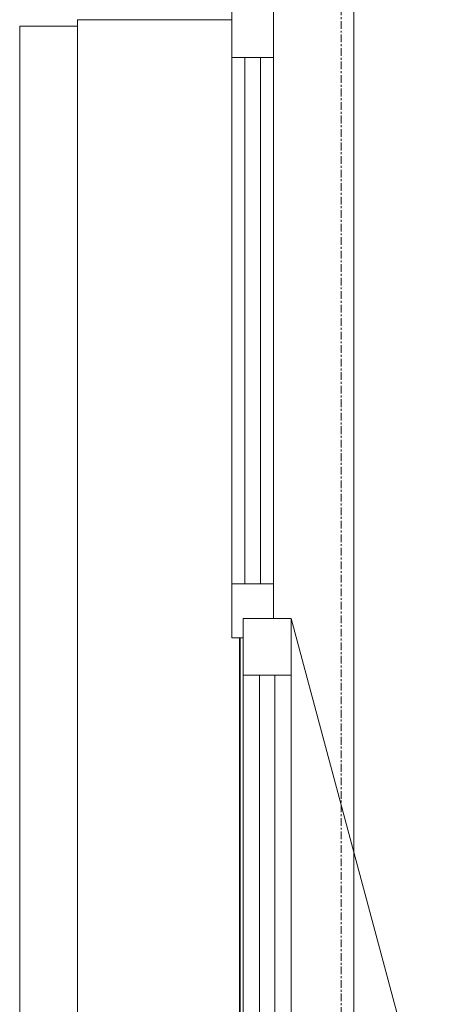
# Model space of a CAD drawing. Header units: millimetres. Extents: x -3388 to 301539, y -5590 to 54660.
# Tile 92 of 216: x 44500 to 45150, y 39439 to 40970. Entities that reach past the tile are written whole.
import ezdxf

# ---------------------------------------------------------------- set-up
doc = ezdxf.new("R2010")
doc.units = ezdxf.units.MM
doc.linetypes.add('stramienlijn', pattern=[21, 12, -3, 3, -3])
for name, color, linetype, lineweight in [('A-GENM', 13, 'Continuous', 9), ('A-GLAZ', 151, 'Continuous', 9), ('A-GLAZ-CURT', 52, 'Continuous', 9), ('A-GLAZ-CWMG', 51, 'Continuous', 9), ('S-GRID', 1, 'Continuous', 9)]:
    doc.layers.add(name, color=color, linetype=linetype, lineweight=lineweight)

# ---------------------------------------------------------------- blocks, each defined once
blk = doc.blocks.new('Rectangular Mullion - 31_CWM_065x84-V168-4e verdieping - bouwdeel 3_ 4_ 5')
at = {"layer": 'A-GLAZ-CWMG', "lineweight": 18}
for p, q in [((-84, 32.5), (0, 32.5)), ((-84, -32.5), (-84, 32.5)), ((0, 32.5), (0, -32.5)), ((0, -32.5), (-84, -32.5))]:
    blk.add_line(p, q, dxfattribs=at)
blk = doc.blocks.new('System Panel - 31_CWP_glas_gevel-3349802-4e verdieping - bouwdeel 3_ 4_ 5')
at = {"layer": 'A-GLAZ-CURT', "lineweight": 13}
for p, q in [((409, 12), (-409, 12)), ((-409, 12), (-409, -12)), ((409, -12), (409, 12)), ((-409, -12), (409, -12))]:
    blk.add_line(p, q, dxfattribs=at)
blk = doc.blocks.new('Rectangular Mullion - 31_CWM_065x84-3349798-4e verdieping - bouwdeel 3_ 4_ 5')
at = {"layer": 'A-GLAZ-CWMG'}
for p, q in [((16030, 17511), (16030, 16693)), ((16095, 17511), (16095, 16693))]:
    blk.add_line(p, q, dxfattribs=at)
blk = doc.blocks.new('Rectangular Mullion - 31_CWM_065x84-V170-4e verdieping - bouwdeel 3_ 4_ 5')
at = {"layer": 'A-GLAZ-CWMG', "lineweight": 18}
for p, q in [((-12, 32.5), (42, 32.5)), ((42, 32.5), (42, -32.5)), ((-42, -32.5), (-42, -15)), ((42, -32.5), (-42, -32.5))]:
    blk.add_line(p, q, dxfattribs=at)
blk = doc.blocks.new('31_WI_raam_1 - raam UPGRADE GEVEL-3492515-4e verdieping - bouwdeel 3_ 4_ 5')
at = {"layer": 'A-GLAZ'}
for p, q in [((-351, 15), (-439, 15)), ((-439, 15), (-439, -60)), ((-351, -60), (-351, 15)), ((439, 15), (351, 15)), ((351, 15), (351, -60)), ((439, -60), (439, 15)), ((-439, -60), (-351, -60)), ((351, -60), (439, -60))]:
    blk.add_line(p, q, dxfattribs=at)
at = {"layer": 'A-GLAZ', "lineweight": 13}
for p, q in [((-351, 15), (351, 15)), ((351, -60), (-351, -60))]:
    blk.add_line(p, q, dxfattribs=at)
blk = doc.blocks.new('BI raam rechts - BI raam rechts-3349891-4e verdieping - bouwdeel 3_ 4_ 5')
at = {"layer": 'A-GLAZ', "lineweight": 13}
blk.add_line((-439, 37.5), (409.1, 264.7), dxfattribs=at)
blk.add_arc((-439, 37.5), 878, 360, 15, dxfattribs=at)
blk = doc.blocks.new('WI_subvak - glas 2-3349831-4e verdieping - bouwdeel 3_ 4_ 5')
at = {"layer": 'A-GLAZ'}
for p, q in [((351, 12), (-351, 12)), ((-351, -12), (351, -12))]:
    blk.add_line(p, q, dxfattribs=at)
blk = doc.blocks.new('31_binnenspouwblad_afwerking - Merk_B-33-3354001-4e verdieping - bouwdeel 3_ 4_ 5')
at = {"layer": 'A-GENM'}
blk.add_line((88, -125), (2907, -125), dxfattribs=at)
blk = doc.blocks.new('21_alucobond paneel - 21_alucobond paneel-3582886-4e verdieping - bouwdeel 3_ 4_ 5')
at = {"layer": 'A-GLAZ-CURT'}
for p, q in [((-1360, 0), (1360, 0)), ((1360, 0), (1360, -90))]:
    blk.add_line(p, q, dxfattribs=at)
blk = doc.blocks.new('21_alucobond waterslag - 21_alucobond waterslag-V228-4e verdieping - bouwdeel 3_ 4_ 5')
at = {"layer": 'A-GLAZ-CURT'}
for p, q in [((-1370, -90), (1370, -90)), ((1370, -90), (1370, -330)), ((-409, -342), (409, -342)), ((-409, -343), (409, -343))]:
    blk.add_line(p, q, dxfattribs=at)

msp = doc.modelspace()

# ---------------------------------------------------------------- linework, layer by layer
at = {"layer": 'S-GRID', "linetype": 'stramienlijn'}
msp.add_line((45000, 54659.8316), (45000, -4400), dxfattribs=at)

# ---------------------------------------------------------------- block references
at = {"layer": 'A-GENM', "rotation": 90.00000000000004}
msp.add_blockref('31_binnenspouwblad_afwerking - Merk_B-33-3354001-4e verdieping - bouwdeel 3_ 4_ 5', (44895, 38180), dxfattribs=at)
at = {"layer": 'A-GLAZ'}
for name, p, rotation in [('31_WI_raam_1 - raam UPGRADE GEVEL-3492515-4e verdieping - bouwdeel 3_ 4_ 5', (44862.5, 39600), 89.9999999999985), ('BI raam rechts - BI raam rechts-3349891-4e verdieping - bouwdeel 3_ 4_ 5', (44885, 39600), 269.9999999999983), ('WI_subvak - glas 2-3349831-4e verdieping - bouwdeel 3_ 4_ 5', (44885, 39600), 89.9999999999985)]:
    msp.add_blockref(name, p, dxfattribs=dict(at, rotation=rotation))
at = {"layer": 'A-GLAZ-CURT'}
for name, p, rotation in [('21_alucobond waterslag - 21_alucobond waterslag-V228-4e verdieping - bouwdeel 3_ 4_ 5', (44500, 39600), 89.9999999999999), ('21_alucobond paneel - 21_alucobond paneel-3582886-4e verdieping - bouwdeel 3_ 4_ 5', (44500, 39600), 89.9999999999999), ('System Panel - 31_CWP_glas_gevel-3349802-4e verdieping - bouwdeel 3_ 4_ 5', (44862.5, 40502), 89.9999999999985)]:
    msp.add_blockref(name, p, dxfattribs=dict(at, rotation=rotation))
at = {"layer": 'A-GLAZ-CWMG', "extrusion": (0, 0, -1), "rotation": 90.00000000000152}
for name, p in [('Rectangular Mullion - 31_CWM_065x84-V168-4e verdieping - bouwdeel 3_ 4_ 5', (-44862.5, 40995)), ('Rectangular Mullion - 31_CWM_065x84-V170-4e verdieping - bouwdeel 3_ 4_ 5', (-44862.5, 40051))]:
    msp.add_blockref(name, p, dxfattribs=at)
at = {"layer": 'A-GLAZ-CWMG'}
msp.add_blockref('Rectangular Mullion - 31_CWM_065x84-3349798-4e verdieping - bouwdeel 3_ 4_ 5', (28800, 23400), dxfattribs=at)

doc.saveas('drawing.dxf')
